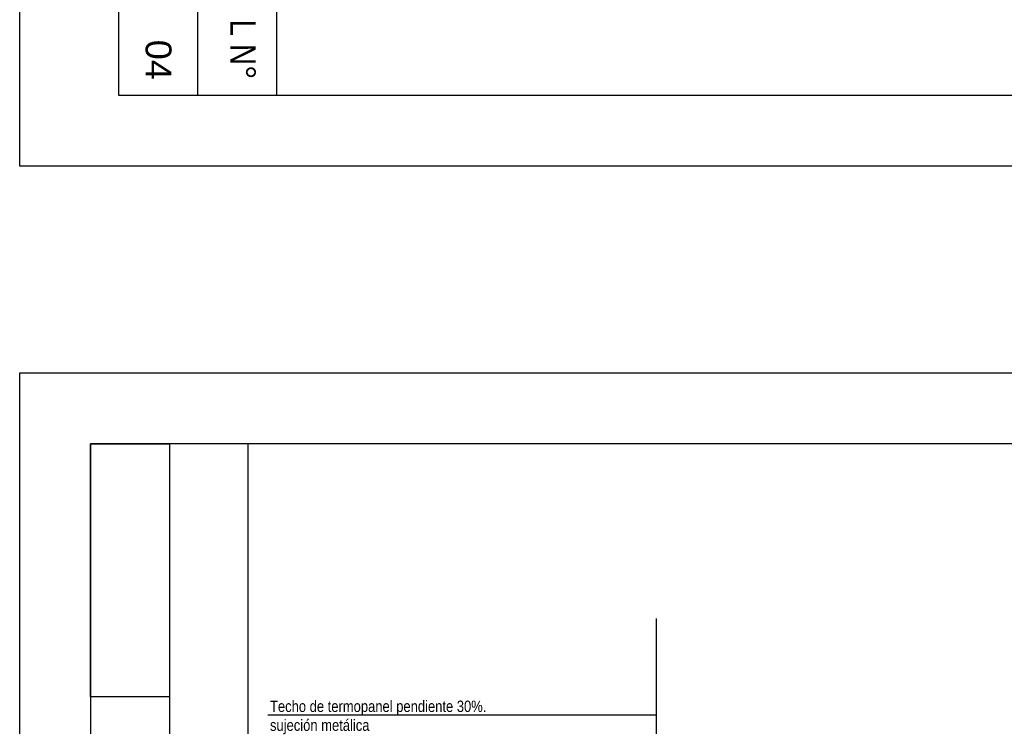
# Model space of a CAD drawing. Header units: millimetres. Extents: x 201 to 840, y 135 to 685.
# Tile 160 of 219: x 319 to 326, y 320 to 325. Entities that reach past the tile are written whole.
import ezdxf

# ---------------------------------------------------------------- set-up
doc = ezdxf.new("R2010")
doc.units = ezdxf.units.MM
for name, color, linetype in [('01', 1, 'Continuous'), ('LAMINA', 6, 'Continuous'), ('LLAMADAS', 1, 'Continuous'), ('TEXTO LAMINA', 2, 'Continuous')]:
    doc.layers.add(name, color=color, linetype=linetype)
doc.styles.add('ARIAL', font='arial.ttf', dxfattribs={"height": 0.06})
doc.styles.get("Standard").update_dxf_attribs({"font": 'arial.ttf'})
doc.dimstyles.new('05', dxfattribs={"dimscale": 0, "dimtxt": 0.09, "dimasz": 0.05, "dimexe": 0, "dimexo": 0, "dimgap": 0, "dimtad": 0, "dimzin": 0, "dimdsep": 46, "dimtxsty": 'Standard', "dimblk": 'OPEN90', "dimcen": 0.25, "dimclrd": 1, "dimclre": 1, "dimclrt": 3, "dimadec": 0, "dimazin": 0, "dimtfac": 1, "dimtofl": 0, "dimtmove": 2, "dimatfit": 3, "dimldrblk": 'BOXFILLED', "dimfxl": 1, "dimtolj": 1, "dimtzin": 0, "dimarcsym": 0})
picture_1 = doc.add_image_def('image1.jpg', size_in_pixel=(635, 198))
picture_2 = doc.add_image_def('image5.jpg', size_in_pixel=(635, 198))

msp = doc.modelspace()

# ---------------------------------------------------------------- linework, layer by layer
msp.add_lwpolyline([(319.0768, 322.6888), (334.3243, 322.6888), (334.3243, 313.2122), (319.0768, 313.2122)], close=True)
at = {"layer": 'LAMINA', "color": 7}
for p, q in [((319.0768, 324.1494), (319.0768, 333.6261)), ((334.3243, 324.1494), (319.0768, 324.1494))]:
    msp.add_line(p, q, dxfattribs=at)
at = {"layer": 'LAMINA', "color": 2}
for p, q in [((319.7768, 324.6494), (319.7768, 333.1261)), ((320.6909, 313.7122), (320.6909, 322.1888))]:
    msp.add_line(p, q, dxfattribs=at)
at = {"layer": 'LAMINA'}
for p, q in [((320.8909, 333.1261), (320.8909, 324.6494)), ((333.8243, 324.6494), (319.7768, 324.6494))]:
    msp.add_line(p, q, dxfattribs=at)
at = {"layer": 'LAMINA', "color": 1}
for points in [[(320.3338, 333.1261), (320.3338, 324.6494)], [(320.1338, 322.1888), (320.1338, 313.7122)]]:
    msp.add_lwpolyline(points, dxfattribs=at)
at = {"layer": 'LAMINA'}
msp.add_lwpolyline([(319.5768, 313.7122), (333.6243, 313.7122), (333.6243, 322.1888), (319.5768, 322.1888)], close=True, dxfattribs=at)

# ---------------------------------------------------------------- texts
at = {"layer": 'LLAMADAS', "color": 2, "ltscale": 0.01, "insert": (320.8448, 320.3748), "char_height": 0.08, "width": 4.326649, "attachment_point": 1, "style": 'ARIAL'}
msp.add_mtext('{\\fTechnic|b0|i0|c2|p2;Techo de termopanel pendiente 30%. \\Psujeción metálica}', dxfattribs=at)
at = {"layer": 'TEXTO LAMINA', "color": 4, "style": 'ARIAL'}
msp.add_text('04', height=0.18244, rotation=270, dxfattribs=at).set_placement((319.9666, 325.0422))
at = {"layer": 'TEXTO LAMINA', "insert": (320.7442, 325.1839), "char_height": 0.18, "attachment_point": 1, "rotation": 270, "style": 'ARIAL'}
msp.add_mtext_dynamic_manual_height_columns('{\\fTechnic|b0|i0|c2|p2;L N°}', width=0.539921, gutter_width=12.5, heights=[0], dxfattribs=at)

# ---------------------------------------------------------------- pictures from other files: only their frames are drawn
image = msp.add_image(picture_1, insert=(319.5768, 322.1888), size_in_units=(1.7866, 0.5571), rotation=-90)
image.dxf.flags = 7
at = {"layer": '01'}
image = msp.add_image(picture_2, insert=(319.5768, 322.1888), size_in_units=(1.7866, 0.5571), rotation=-90, dxfattribs=at)
image.dxf.flags = 7

# ---------------------------------------------------------------- leaders
at = {"layer": 'LLAMADAS'}
msp.add_leader([(323.576, 319.9541), (323.576, 320.2733), (320.8305, 320.2733)], dimstyle='05', override={"dimscale": 1, "dimasz": 0.09, "dimldrblk": 'OPEN90'}, dxfattribs=at)

doc.saveas('drawing.dxf')
